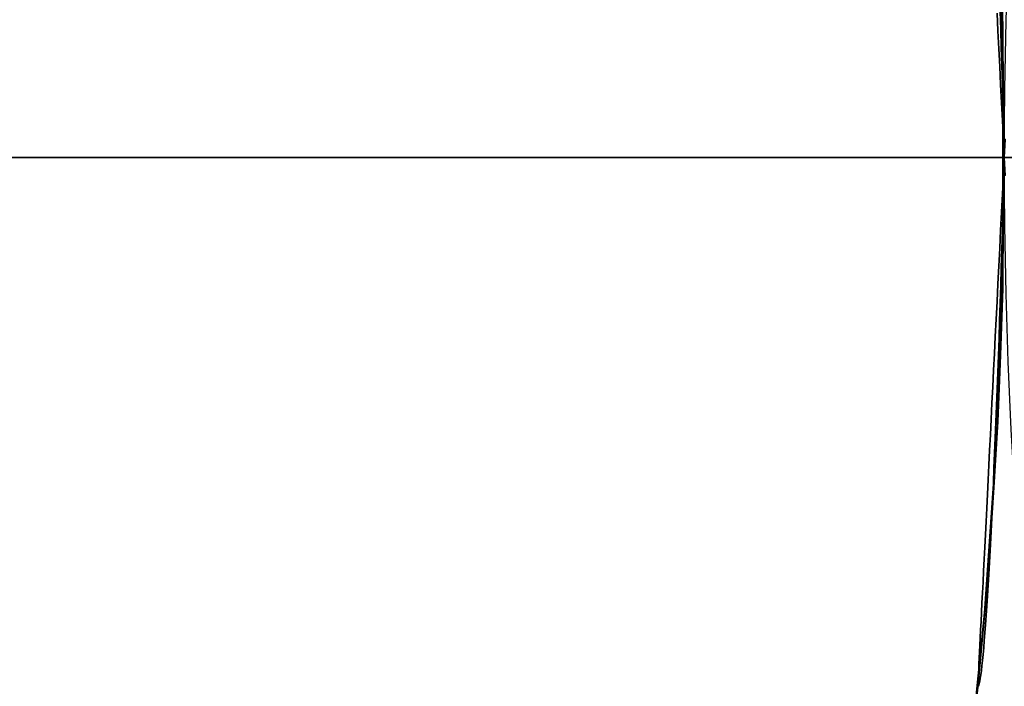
# Model space of a CAD drawing. Extents: x -3378 to 3007, y -425 to 173.
# Tile 168 of 256: x -1087.51 to -1084.72, y 72.5 to 74.39. Entities that reach past the tile are written whole.
import ezdxf

# ---------------------------------------------------------------- set-up
doc = ezdxf.new("R2010")
doc.units = 0
doc.layers.add('PREDEFINITO', color=7, linetype='CONTINUOUS')

msp = doc.modelspace()

# ---------------------------------------------------------------- linework, layer by layer
at = {"layer": 'PREDEFINITO'}
for p, q in [((-1084.7228, 74.2599, 2115), (-1084.7407, 74.7774, 2115)), ((-1084.7228, 74.2599, 2589.9994), (-1084.7407, 74.7774, 2589.9994)), ((-1084.7228, 74.2599, 2352.4979), (-1084.7407, 74.7774, 2352.4979)), ((-1084.7252, 74.3733, 2564.0914), (-1084.731, 74.5617, 2564.1024)), ((-1084.731, 74.5617, 2580.063), (-1084.7252, 74.3733, 2580.0741)), ((-1084.7252, 74.3733, 2140.0083), (-1084.731, 74.5617, 2140.0193)), ((-1084.731, 74.5617, 2155.98), (-1084.7252, 74.3733, 2155.991)), ((-1084.7252, 74.3733, 2988.1745), (-1084.731, 74.5617, 2988.1855)), ((-1084.731, 74.5617, 3004.1461), (-1084.7252, 74.3733, 3004.1571)), ((-1084.7225, 74.2443, 3064.9981), (-1084.7284, 74.4874, 3064.9921)), ((-1084.7385, 74.3599, 2126.4568), (-1084.741, 74.4099, 2126.4436)), ((-1084.741, 74.4099, 2123.5564), (-1084.7385, 74.3599, 2123.5432)), ((-1084.7323, 74.4145, 2347.0997), (-1084.7307, 74.3639, 2347.0861)), ((-1084.7307, 74.3639, 2349.9969), (-1084.7323, 74.4145, 2349.9834)), ((-1084.7323, 74.4145, 2797.0665), (-1084.7307, 74.3639, 2797.08)), ((-1084.7307, 74.3639, 2794.1692), (-1084.7323, 74.4145, 2794.1827)), ((-1084.736, 74.3094, 2126.4683), (-1084.7385, 74.3599, 2126.4568)), ((-1084.7385, 74.3599, 2123.5432), (-1084.736, 74.3094, 2123.5317)), ((-1084.7307, 74.3639, 2347.0861), (-1084.7292, 74.3129, 2347.0743)), ((-1084.7292, 74.3129, 2350.0087), (-1084.7307, 74.3639, 2349.9969)), ((-1084.7307, 74.3639, 2797.08), (-1084.7292, 74.3129, 2797.0918)), ((-1084.7292, 74.3129, 2794.1574), (-1084.7307, 74.3639, 2794.1692)), ((-1084.7252, 73.6288, 2564.0914), (-1084.7252, 74.3733, 2564.0914)), ((-1084.7252, 74.3733, 2580.0741), (-1084.7252, 73.6288, 2580.0741)), ((-1084.7252, 73.6288, 2140.0083), (-1084.7252, 74.3733, 2140.0083)), ((-1084.7252, 74.3733, 2155.991), (-1084.7252, 73.6288, 2155.991)), ((-1084.7252, 73.6288, 2988.1745), (-1084.7252, 74.3733, 2988.1745)), ((-1084.7252, 74.3733, 3004.1571), (-1084.7252, 73.6288, 3004.1571)), ((-1084.7335, 74.2586, 2126.478), (-1084.736, 74.3094, 2126.4683)), ((-1084.736, 74.3094, 2123.5317), (-1084.7335, 74.2586, 2123.522)), ((-1084.7292, 74.3129, 2347.0743), (-1084.7276, 74.2615, 2347.0643)), ((-1084.7276, 74.2615, 2350.0187), (-1084.7292, 74.3129, 2350.0087)), ((-1084.7292, 74.3129, 2797.0918), (-1084.7276, 74.2615, 2797.1018)), ((-1084.7276, 74.2615, 2794.1474), (-1084.7292, 74.3129, 2794.1574)), ((-1084.7309, 74.2074, 2126.486), (-1084.7335, 74.2586, 2126.478)), ((-1084.7335, 74.2586, 2123.522), (-1084.7309, 74.2074, 2123.514)), ((-1084.7276, 74.2615, 2347.0643), (-1084.7261, 74.2098, 2347.0562)), ((-1084.7261, 74.2098, 2350.0269), (-1084.7276, 74.2615, 2350.0187)), ((-1084.7276, 74.2615, 2797.1018), (-1084.7261, 74.2098, 2797.11)), ((-1084.7261, 74.2098, 2794.1392), (-1084.7276, 74.2615, 2794.1474)), ((-1084.7228, 73.7421, 2115), (-1084.7228, 74.2599, 2115)), ((-1084.7228, 73.7421, 2589.9994), (-1084.7228, 74.2599, 2589.9994)), ((-1084.7228, 73.7421, 2352.4979), (-1084.7228, 74.2599, 2352.4979)), ((-1084.7206, 74.001, 3065), (-1084.7225, 74.2443, 3064.9981)), ((-1084.7283, 74.156, 2126.4921), (-1084.7309, 74.2074, 2126.486)), ((-1084.7309, 74.2074, 2123.514), (-1084.7283, 74.156, 2123.5079)), ((-1084.7261, 74.2098, 2347.0562), (-1084.7247, 74.1578, 2347.0498)), ((-1084.7247, 74.1578, 2350.0333), (-1084.7261, 74.2098, 2350.0269)), ((-1084.7261, 74.2098, 2797.11), (-1084.7247, 74.1578, 2797.1164)), ((-1084.7247, 74.1578, 2794.1328), (-1084.7261, 74.2098, 2794.1392)), ((-1084.7257, 74.1045, 2126.4965), (-1084.7283, 74.156, 2126.4921)), ((-1084.7283, 74.156, 2123.5079), (-1084.7257, 74.1045, 2123.5034)), ((-1084.7247, 74.1578, 2347.0498), (-1084.7233, 74.1057, 2347.0452)), ((-1084.7233, 74.1057, 2350.0379), (-1084.7247, 74.1578, 2350.0333)), ((-1084.7247, 74.1578, 2797.1164), (-1084.7233, 74.1057, 2797.1209)), ((-1084.7233, 74.1057, 2794.1283), (-1084.7247, 74.1578, 2794.1328)), ((-1084.7231, 74.0528, 2126.4992), (-1084.7257, 74.1045, 2126.4965)), ((-1084.7257, 74.1045, 2123.5034), (-1084.7231, 74.0528, 2123.5008)), ((-1084.7233, 74.1057, 2347.0452), (-1084.7219, 74.0534, 2347.0425)), ((-1084.7219, 74.0534, 2350.0406), (-1084.7233, 74.1057, 2350.0379)), ((-1084.7233, 74.1057, 2797.1209), (-1084.7219, 74.0534, 2797.1237)), ((-1084.7219, 74.0534, 2794.1255), (-1084.7233, 74.1057, 2794.1283)), ((-1084.7206, 74.001, 2126.5), (-1084.7231, 74.0528, 2126.4992)), ((-1084.7231, 74.0528, 2123.5008), (-1084.7206, 74.001, 2123.5)), ((-1084.7219, 74.0534, 2347.0425), (-1084.7206, 74.001, 2347.0415)), ((-1084.7206, 74.001, 2350.0415), (-1084.7219, 74.0534, 2350.0406)), ((-1084.7219, 74.0534, 2797.1237), (-1084.7206, 74.001, 2797.1246)), ((-1084.7206, 74.001, 2794.1246), (-1084.7219, 74.0534, 2794.1255)), ((-1084.7192, 74.0534, 2347.0425), (-1084.7206, 74.001, 2347.0415)), ((-1084.7206, 74.001, 2573.5831), (-1084.7192, 74.0534, 2573.5821)), ((-1084.7206, 74.001, 2794.1246), (-1084.7192, 74.0534, 2794.1255)), ((-1084.7206, 74.001, 2126.5), (-1084.718, 74.0528, 2126.4992)), ((-1084.718, 74.0528, 2123.5008), (-1084.7206, 74.001, 2123.5)), ((-1084.7206, 74.001, 3017.6661), (-1084.718, 74.0528, 3017.667)), ((-1084.718, 74.0528, 3020.6653), (-1084.7206, 74.001, 3020.6661)), ((-1119.7206, 74.001, 2123.5), (-1084.7206, 74.001, 2123.5)), ((-1119.7206, 74.001, 2126.5), (-1084.7206, 74.001, 2126.5)), ((-1084.7206, 74.001, 2347.0415), (-1119.7206, 74.001, 2347.0415)), ((-1084.7206, 74.001, 2350.0415), (-1119.7206, 74.001, 2350.0415)), ((-1084.7206, 74.001, 2797.1246), (-1119.7206, 74.001, 2797.1246)), ((-1084.7206, 74.001, 2794.1246), (-1119.7206, 74.001, 2794.1246)), ((-1084.7252, 74.001, 2580.0827), (-1101.2252, 74.001, 2580.0827)), ((-1084.7252, 74.001, 2564.0827), (-1101.2252, 74.001, 2564.0827)), ((-1084.7252, 74.001, 2155.9996), (-1101.2252, 74.001, 2155.9996)), ((-1084.7252, 74.001, 2139.9996), (-1101.2252, 74.001, 2139.9996)), ((-1084.7252, 74.001, 3004.1658), (-1101.2252, 74.001, 3004.1658)), ((-1084.7252, 74.001, 2988.1658), (-1101.2252, 74.001, 2988.1658)), ((-1084.7252, 74.001, 2564.0827), (-1084.7206, 74.001, 2564.0827)), ((-1084.7252, 74.001, 2580.0827), (-1084.7206, 74.001, 2580.0827)), ((-1084.7252, 74.001, 2155.9996), (-1084.7206, 74.001, 2155.9996)), ((-1084.7252, 74.001, 2139.9996), (-1084.7206, 74.001, 2139.9996)), ((-1084.7252, 74.001, 3004.1658), (-1084.7206, 74.001, 3004.1658)), ((-1084.7252, 74.001, 2988.1658), (-1084.7206, 74.001, 2988.1658)), ((-1084.7206, 74.001, 2347.0415), (-1084.7231, 73.9493, 2347.0424)), ((-1084.7231, 73.9493, 2350.0407), (-1084.7206, 74.001, 2350.0415)), ((-1084.7206, 74.001, 2797.1246), (-1084.7231, 73.9493, 2797.1238)), ((-1084.7231, 73.9493, 2794.1254), (-1084.7206, 74.001, 2794.1246)), ((-1084.7225, 73.7578, 3064.9981), (-1084.7206, 74.001, 3065)), ((-1084.7219, 73.9487, 2126.4991), (-1084.7206, 74.001, 2126.5)), ((-1084.7206, 74.001, 2123.5), (-1084.7219, 73.9487, 2123.5009)), ((-1084.7206, 74.001, 2126.5), (-1084.7206, 74.001, 2126.5)), ((-1084.7206, 74.001, 2123.5), (-1084.7206, 74.001, 2123.5)), ((-1084.7206, 74.001, 2347.0415), (-1084.7206, 74.001, 2347.0415)), ((-1084.7206, 74.001, 2347.0415), (-1084.718, 73.9493, 2347.0424)), ((-1084.718, 73.9493, 2350.0407), (-1084.7206, 74.001, 2350.0415)), ((-1084.7206, 74.001, 2350.0415), (-1084.7206, 74.001, 2350.0415)), ((-1084.7206, 74.001, 2573.5831), (-1084.7206, 74.001, 2573.5831)), ((-1084.7206, 74.001, 2797.1246), (-1084.7206, 74.001, 2797.1246)), ((-1084.7206, 74.001, 2797.1246), (-1084.718, 73.9493, 2797.1238)), ((-1084.7206, 74.001, 2794.1246), (-1084.7206, 74.001, 2794.1246)), ((-1084.7206, 74.001, 3017.6661), (-1084.7206, 74.001, 3017.6661)), ((-1084.7206, 74.001, 3020.6661), (-1084.7206, 74.001, 3020.6661)), ((-1084.7206, 74.001, 3020.6661), (-1084.7192, 73.9487, 3020.6652)), ((-1084.7206, 74.001, 1255), (-1054.7206, 74.001, 1255)), ((-1084.7206, 74.001, 3155), (-1054.7206, 74.001, 3155)), ((-1069.7206, 74.001, 2350.0415), (-1084.7206, 74.001, 2350.0415)), ((-1069.7206, 74.001, 2570.5831), (-1084.7206, 74.001, 2570.5831)), ((-1084.7206, 74.001, 1255), (-1084.7206, 74.001, 1235)), ((-1073.2206, 74.001, 1255), (-1084.7206, 74.001, 1255)), ((-1080.7206, 74.001, 1235), (-1084.7206, 74.001, 1235)), ((-1084.7206, 74.001, 2126.5), (-1084.7206, 74.001, 2126.5)), ((-1084.7206, 74.001, 2123.5), (-1084.7206, 74.001, 2123.5)), ((-1084.7206, 74.001, 2347.0415), (-1084.7206, 74.001, 2347.0415)), ((-1084.7206, 74.001, 2350.0415), (-1084.7206, 74.001, 2350.0415)), ((-1084.7206, 74.001, 2797.1246), (-1084.7206, 74.001, 2797.1246)), ((-1084.7206, 74.001, 2794.1246), (-1084.7206, 74.001, 2794.1246)), ((-1084.7206, 74.001, 2797.1246), (-1084.7206, 74.001, 2988.1658)), ((-1084.7231, 73.9493, 2347.0424), (-1084.7257, 73.8976, 2347.045)), ((-1084.7257, 73.8976, 2350.0381), (-1084.7231, 73.9493, 2350.0407)), ((-1084.7231, 73.9493, 2797.1238), (-1084.7257, 73.8976, 2797.1212)), ((-1084.7257, 73.8976, 2794.1281), (-1084.7231, 73.9493, 2794.1254)), ((-1084.7233, 73.8964, 2126.4963), (-1084.7219, 73.9487, 2126.4991)), ((-1084.7219, 73.9487, 2123.5009), (-1084.7233, 73.8964, 2123.5037)), ((-1084.7257, 73.8976, 2347.045), (-1084.7283, 73.846, 2347.0494)), ((-1084.7283, 73.846, 2350.0337), (-1084.7257, 73.8976, 2350.0381)), ((-1084.7257, 73.8976, 2797.1212), (-1084.7283, 73.846, 2797.1167)), ((-1084.7283, 73.846, 2794.1325), (-1084.7257, 73.8976, 2794.1281)), ((-1084.7247, 73.8442, 2126.4918), (-1084.7233, 73.8964, 2126.4963)), ((-1084.7233, 73.8964, 2123.5037), (-1084.7247, 73.8442, 2123.5082)), ((-1084.7283, 73.846, 2347.0494), (-1084.7309, 73.7946, 2347.0556)), ((-1084.7309, 73.7946, 2350.0275), (-1084.7283, 73.846, 2350.0337)), ((-1084.7283, 73.846, 2797.1167), (-1084.7309, 73.7946, 2797.1106)), ((-1084.7309, 73.7946, 2794.1386), (-1084.7283, 73.846, 2794.1325)), ((-1084.7261, 73.7922, 2126.4854), (-1084.7247, 73.8442, 2126.4918)), ((-1084.7247, 73.8442, 2123.5082), (-1084.7261, 73.7922, 2123.5146)), ((-1084.7309, 73.7946, 2347.0556), (-1084.7335, 73.7435, 2347.0635)), ((-1084.7335, 73.7435, 2350.0195), (-1084.7309, 73.7946, 2350.0275)), ((-1084.7309, 73.7946, 2797.1106), (-1084.7335, 73.7435, 2797.1026)), ((-1084.7335, 73.7435, 2794.1466), (-1084.7309, 73.7946, 2794.1386)), ((-1084.7276, 73.7405, 2126.4772), (-1084.7261, 73.7922, 2126.4854)), ((-1084.7261, 73.7922, 2123.5146), (-1084.7276, 73.7405, 2123.5228)), ((-1084.7407, 73.2246, 2115), (-1084.7228, 73.7421, 2115)), ((-1084.7407, 73.2246, 2589.9994), (-1084.7228, 73.7421, 2589.9994)), ((-1084.7407, 73.2246, 2352.4979), (-1084.7228, 73.7421, 2352.4979)), ((-1084.7335, 73.7435, 2347.0635), (-1084.736, 73.6926, 2347.0733)), ((-1084.736, 73.6926, 2350.0098), (-1084.7335, 73.7435, 2350.0195)), ((-1084.7335, 73.7435, 2797.1026), (-1084.736, 73.6926, 2797.0929)), ((-1084.736, 73.6926, 2794.1563), (-1084.7335, 73.7435, 2794.1466)), ((-1084.7292, 73.6891, 2126.4672), (-1084.7276, 73.7405, 2126.4772)), ((-1084.7276, 73.7405, 2123.5228), (-1084.7292, 73.6891, 2123.5328)), ((-1084.7284, 73.5146, 3064.9921), (-1084.7225, 73.7578, 3064.9981)), ((-1084.736, 73.6926, 2347.0733), (-1084.7385, 73.6422, 2347.0847)), ((-1084.7385, 73.6422, 2349.9983), (-1084.736, 73.6926, 2350.0098)), ((-1084.736, 73.6926, 2797.0929), (-1084.7385, 73.6422, 2797.0814)), ((-1084.7385, 73.6422, 2794.1678), (-1084.736, 73.6926, 2794.1563)), ((-1084.7307, 73.6381, 2126.4554), (-1084.7292, 73.6891, 2126.4672)), ((-1084.7292, 73.6891, 2123.5328), (-1084.7307, 73.6381, 2123.5446)), ((-1084.7385, 73.6422, 2347.0847), (-1084.741, 73.5921, 2347.098)), ((-1084.741, 73.5921, 2349.9851), (-1084.7385, 73.6422, 2349.9983)), ((-1084.7385, 73.6422, 2797.0814), (-1084.741, 73.5921, 2797.0682)), ((-1084.741, 73.5921, 2794.181), (-1084.7385, 73.6422, 2794.1678)), ((-1084.7323, 73.5875, 2126.4419), (-1084.7307, 73.6381, 2126.4554)), ((-1084.7307, 73.6381, 2123.5446), (-1084.7323, 73.5875, 2123.5581)), ((-1084.7252, 73.6288, 2580.0741), (-1084.731, 73.4403, 2580.063)), ((-1084.731, 73.4403, 2564.1024), (-1084.7252, 73.6288, 2564.0914)), ((-1084.7252, 73.6288, 2155.991), (-1084.731, 73.4403, 2155.98)), ((-1084.731, 73.4403, 2140.0193), (-1084.7252, 73.6288, 2140.0083)), ((-1084.7252, 73.6288, 3004.1571), (-1084.731, 73.4403, 3004.1461)), ((-1084.731, 73.4403, 2988.1855), (-1084.7252, 73.6288, 2988.1745)), ((-1084.741, 73.5921, 2347.098), (-1084.7435, 73.5426, 2347.1129)), ((-1084.7435, 73.5426, 2349.9702), (-1084.741, 73.5921, 2349.9851)), ((-1084.741, 73.5921, 2797.0682), (-1084.7435, 73.5426, 2797.0532)), ((-1084.7435, 73.5426, 2794.196), (-1084.741, 73.5921, 2794.181)), ((-1084.734, 73.5375, 2126.4265), (-1084.7323, 73.5875, 2126.4419)), ((-1084.7323, 73.5875, 2123.5581), (-1084.734, 73.5375, 2123.5734)), ((-1084.7435, 73.5426, 2347.1129), (-1084.746, 73.4935, 2347.1295)), ((-1084.746, 73.4935, 2349.9535), (-1084.7435, 73.5426, 2349.9702)), ((-1084.7435, 73.5426, 2797.0532), (-1084.746, 73.4935, 2797.0366)), ((-1084.746, 73.4935, 2794.2126), (-1084.7435, 73.5426, 2794.196)), ((-1084.7356, 73.4879, 2126.4095), (-1084.734, 73.5375, 2126.4265)), ((-1084.734, 73.5375, 2123.5734), (-1084.7356, 73.4879, 2123.5905)), ((-1084.7383, 73.2718, 3064.9823), (-1084.7284, 73.5146, 3064.9921)), ((-1084.746, 73.4935, 2347.1295), (-1084.7484, 73.4451, 2347.1479)), ((-1084.7484, 73.4451, 2349.9352), (-1084.746, 73.4935, 2349.9535)), ((-1084.746, 73.4935, 2797.0366), (-1084.7484, 73.4451, 2797.0183)), ((-1084.7484, 73.4451, 2794.2309), (-1084.746, 73.4935, 2794.2126)), ((-1084.7373, 73.4391, 2126.3907), (-1084.7356, 73.4879, 2126.4095)), ((-1084.7356, 73.4879, 2123.5905), (-1084.7373, 73.4391, 2123.6093)), ((-1084.7484, 73.4451, 2347.1479), (-1084.7508, 73.3974, 2347.1679)), ((-1084.7508, 73.3974, 2349.9152), (-1084.7484, 73.4451, 2349.9352)), ((-1084.7484, 73.4451, 2797.0183), (-1084.7508, 73.3974, 2796.9983)), ((-1084.7508, 73.3974, 2794.2509), (-1084.7484, 73.4451, 2794.2309)), ((-1084.731, 73.4403, 2580.063), (-1084.7393, 73.2525, 2580.0476)), ((-1084.7393, 73.2525, 2564.1178), (-1084.731, 73.4403, 2564.1024)), ((-1084.731, 73.4403, 2155.98), (-1084.7393, 73.2525, 2155.9646)), ((-1084.7393, 73.2525, 2140.0347), (-1084.731, 73.4403, 2140.0193)), ((-1084.731, 73.4403, 3004.1461), (-1084.7393, 73.2525, 3004.1307)), ((-1084.7393, 73.2525, 2988.2009), (-1084.731, 73.4403, 2988.1855)), ((-1084.7391, 73.3909, 2126.3703), (-1084.7373, 73.4391, 2126.3907)), ((-1084.7373, 73.4391, 2123.6093), (-1084.7391, 73.3909, 2123.6297)), ((-1084.7508, 73.3974, 2347.1679), (-1084.7532, 73.3503, 2347.1895)), ((-1084.7532, 73.3503, 2349.8936), (-1084.7508, 73.3974, 2349.9152)), ((-1084.7508, 73.3974, 2796.9983), (-1084.7532, 73.3503, 2796.9766)), ((-1084.7532, 73.3503, 2794.2726), (-1084.7508, 73.3974, 2794.2509)), ((-1084.7408, 73.3434, 2126.3482), (-1084.7391, 73.3909, 2126.3703)), ((-1084.7391, 73.3909, 2123.6297), (-1084.7408, 73.3434, 2123.6518)), ((-1084.7532, 73.3503, 2347.1895), (-1084.7555, 73.3041, 2347.2127)), ((-1084.7555, 73.3041, 2349.8703), (-1084.7532, 73.3503, 2349.8936)), ((-1084.7532, 73.3503, 2796.9766), (-1084.7555, 73.3041, 2796.9534)), ((-1084.7555, 73.3041, 2794.2958), (-1084.7532, 73.3503, 2794.2726)), ((-1084.7426, 73.2968, 2126.3244), (-1084.7408, 73.3434, 2126.3482)), ((-1084.7408, 73.3434, 2123.6518), (-1084.7426, 73.2968, 2123.6756)), ((-1084.7555, 73.3041, 2347.2127), (-1084.7578, 73.2587, 2347.2376)), ((-1084.7578, 73.2587, 2349.8455), (-1084.7555, 73.3041, 2349.8703)), ((-1084.7555, 73.3041, 2796.9534), (-1084.7578, 73.2587, 2796.9286)), ((-1084.7578, 73.2587, 2794.3206), (-1084.7555, 73.3041, 2794.2958)), ((-1084.7443, 73.251, 2126.299), (-1084.7426, 73.2968, 2126.3244)), ((-1084.7426, 73.2968, 2123.6756), (-1084.7443, 73.251, 2123.701)), ((-1084.7578, 73.2587, 2347.2376), (-1084.76, 73.2141, 2347.264)), ((-1084.76, 73.2141, 2349.8191), (-1084.7578, 73.2587, 2349.8455)), ((-1084.7578, 73.2587, 2796.9286), (-1084.76, 73.2141, 2796.9022)), ((-1084.76, 73.2141, 2794.347), (-1084.7578, 73.2587, 2794.3206)), ((-1084.7521, 73.0293, 3064.9685), (-1084.7383, 73.2718, 3064.9823)), ((-1084.7393, 73.2525, 2580.0476), (-1084.7498, 73.0653, 2580.0278)), ((-1084.7498, 73.0653, 2564.1376), (-1084.7393, 73.2525, 2564.1178)), ((-1084.7393, 73.2525, 2155.9646), (-1084.7498, 73.0653, 2155.9447)), ((-1084.7498, 73.0653, 2140.0545), (-1084.7393, 73.2525, 2140.0347)), ((-1084.7393, 73.2525, 3004.1307), (-1084.7498, 73.0653, 3004.1109)), ((-1084.7498, 73.0653, 2988.2207), (-1084.7393, 73.2525, 2988.2009)), ((-1084.7461, 73.2061, 2126.272), (-1084.7443, 73.251, 2126.299)), ((-1084.7443, 73.251, 2123.701), (-1084.7461, 73.2061, 2123.728)), ((-1084.7764, 72.708, 2115), (-1084.7407, 73.2246, 2115)), ((-1084.7764, 72.708, 2589.9994), (-1084.7407, 73.2246, 2589.9994)), ((-1084.7764, 72.708, 2352.4979), (-1084.7407, 73.2246, 2352.4979)), ((-1084.76, 73.2141, 2347.264), (-1084.7622, 73.1705, 2347.2919)), ((-1084.7622, 73.1705, 2349.7912), (-1084.76, 73.2141, 2349.8191)), ((-1084.76, 73.2141, 2796.9022), (-1084.7622, 73.1705, 2796.8743)), ((-1084.7622, 73.1705, 2794.375), (-1084.76, 73.2141, 2794.347)), ((-1084.748, 73.1622, 2126.2435), (-1084.7461, 73.2061, 2126.272)), ((-1084.7461, 73.2061, 2123.728), (-1084.748, 73.1622, 2123.7565)), ((-1084.7622, 73.1705, 2347.2919), (-1084.7643, 73.1279, 2347.3213)), ((-1084.7643, 73.1279, 2349.7618), (-1084.7622, 73.1705, 2349.7912)), ((-1084.7622, 73.1705, 2796.8743), (-1084.7643, 73.1279, 2796.8449)), ((-1084.7643, 73.1279, 2794.4044), (-1084.7622, 73.1705, 2794.375)), ((-1084.7498, 73.1193, 2126.2135), (-1084.748, 73.1622, 2126.2435)), ((-1084.748, 73.1622, 2123.7565), (-1084.7498, 73.1193, 2123.7865)), ((-1084.7643, 73.1279, 2347.3213), (-1084.7664, 73.0863, 2347.3522)), ((-1084.7664, 73.0863, 2349.7309), (-1084.7643, 73.1279, 2349.7618)), ((-1084.7643, 73.1279, 2796.8449), (-1084.7664, 73.0863, 2796.814)), ((-1084.7664, 73.0863, 2794.4352), (-1084.7643, 73.1279, 2794.4044)), ((-1084.7516, 73.0775, 2126.182), (-1084.7498, 73.1193, 2126.2135)), ((-1084.7498, 73.1193, 2123.7865), (-1084.7516, 73.0775, 2123.818)), ((-1084.7664, 73.0863, 2347.3522), (-1084.7684, 73.0458, 2347.3844)), ((-1084.7684, 73.0458, 2349.6986), (-1084.7664, 73.0863, 2349.7309)), ((-1084.7664, 73.0863, 2796.814), (-1084.7684, 73.0458, 2796.7817)), ((-1084.7684, 73.0458, 2794.4675), (-1084.7664, 73.0863, 2794.4352)), ((-1084.7498, 73.0653, 2580.0278), (-1084.7626, 72.8788, 2580.0036)), ((-1084.7626, 72.8788, 2564.1618), (-1084.7498, 73.0653, 2564.1376)), ((-1084.7498, 73.0653, 2155.9447), (-1084.7626, 72.8788, 2155.9206)), ((-1084.7626, 72.8788, 2140.0787), (-1084.7498, 73.0653, 2140.0545)), ((-1084.7498, 73.0653, 3004.1109), (-1084.7626, 72.8788, 3004.0867)), ((-1084.7626, 72.8788, 2988.2449), (-1084.7498, 73.0653, 2988.2207)), ((-1084.7535, 73.0368, 2126.1491), (-1084.7516, 73.0775, 2126.182)), ((-1084.7516, 73.0775, 2123.818), (-1084.7535, 73.0368, 2123.8509)), ((-1084.7684, 73.0458, 2347.3844), (-1084.7704, 73.0065, 2347.4181)), ((-1084.7704, 73.0065, 2349.665), (-1084.7684, 73.0458, 2349.6986)), ((-1084.7684, 73.0458, 2796.7817), (-1084.7704, 73.0065, 2796.748)), ((-1084.7704, 73.0065, 2794.5012), (-1084.7684, 73.0458, 2794.4675)), ((-1084.7553, 72.9973, 2126.1147), (-1084.7535, 73.0368, 2126.1491)), ((-1084.7535, 73.0368, 2123.8509), (-1084.7553, 72.9973, 2123.8853)), ((-1084.7704, 73.0065, 2347.4181), (-1084.7723, 72.9683, 2347.4531)), ((-1084.7723, 72.9683, 2349.63), (-1084.7704, 73.0065, 2349.665)), ((-1084.7704, 73.0065, 2796.748), (-1084.7723, 72.9683, 2796.713)), ((-1084.7723, 72.9683, 2794.5362), (-1084.7704, 73.0065, 2794.5012)), ((-1084.7697, 72.7873, 3064.9508), (-1084.7521, 73.0293, 3064.9685)), ((-1084.7572, 72.959, 2126.079), (-1084.7553, 72.9973, 2126.1147)), ((-1084.7553, 72.9973, 2123.8853), (-1084.7572, 72.959, 2123.921)), ((-1084.7723, 72.9683, 2347.4531), (-1084.7742, 72.9314, 2347.4894)), ((-1084.7742, 72.9314, 2349.5937), (-1084.7723, 72.9683, 2349.63)), ((-1084.7723, 72.9683, 2796.713), (-1084.7742, 72.9314, 2796.6767)), ((-1084.7742, 72.9314, 2794.5725), (-1084.7723, 72.9683, 2794.5362)), ((-1084.759, 72.922, 2126.042), (-1084.7572, 72.959, 2126.079)), ((-1084.7572, 72.959, 2123.921), (-1084.759, 72.922, 2123.958)), ((-1084.7742, 72.9314, 2347.4894), (-1084.776, 72.8957, 2347.527)), ((-1084.776, 72.8957, 2349.5561), (-1084.7742, 72.9314, 2349.5937)), ((-1084.7742, 72.9314, 2796.6767), (-1084.776, 72.8957, 2796.6392)), ((-1084.776, 72.8957, 2794.61), (-1084.7742, 72.9314, 2794.5725)), ((-1084.7609, 72.8863, 2126.0037), (-1084.759, 72.922, 2126.042)), ((-1084.759, 72.922, 2123.958), (-1084.7609, 72.8863, 2123.9963)), ((-1084.776, 72.8957, 2347.527), (-1084.7777, 72.8614, 2347.5657)), ((-1084.7777, 72.8614, 2349.5173), (-1084.776, 72.8957, 2349.5561)), ((-1084.776, 72.8957, 2796.6392), (-1084.7777, 72.8614, 2796.6004)), ((-1084.7777, 72.8614, 2794.6488), (-1084.776, 72.8957, 2794.61)), ((-1084.7626, 72.8788, 2580.0036), (-1084.7777, 72.6932, 2579.9751)), ((-1084.7777, 72.6932, 2564.1903), (-1084.7626, 72.8788, 2564.1618)), ((-1084.7626, 72.8788, 2155.9206), (-1084.7777, 72.6932, 2155.892)), ((-1084.7777, 72.6932, 2140.1073), (-1084.7626, 72.8788, 2140.0787)), ((-1084.7626, 72.8788, 3004.0867), (-1084.7777, 72.6932, 3004.0582)), ((-1084.7777, 72.6932, 2988.2734), (-1084.7626, 72.8788, 2988.2449)), ((-1084.7627, 72.852, 2125.9642), (-1084.7609, 72.8863, 2126.0037)), ((-1084.7609, 72.8863, 2123.9963), (-1084.7627, 72.852, 2124.0358)), ((-1084.7777, 72.8614, 2347.5657), (-1084.7793, 72.8284, 2347.6057)), ((-1084.7793, 72.8284, 2349.4774), (-1084.7777, 72.8614, 2349.5173)), ((-1084.7777, 72.8614, 2796.6004), (-1084.7793, 72.8284, 2796.5605)), ((-1084.7793, 72.8284, 2794.6887), (-1084.7777, 72.8614, 2794.6488)), ((-1084.7646, 72.819, 2125.9235), (-1084.7627, 72.852, 2125.9642)), ((-1084.7627, 72.852, 2124.0358), (-1084.7646, 72.819, 2124.0765)), ((-1084.7793, 72.8284, 2347.6057), (-1084.7809, 72.7968, 2347.6467)), ((-1084.7809, 72.7968, 2349.4363), (-1084.7793, 72.8284, 2349.4774)), ((-1084.7793, 72.8284, 2796.5605), (-1084.7809, 72.7968, 2796.5194)), ((-1084.7809, 72.7968, 2794.7298), (-1084.7793, 72.8284, 2794.6887)), ((-1084.7664, 72.7875, 2125.8817), (-1084.7646, 72.819, 2125.9235)), ((-1084.7646, 72.819, 2124.0765), (-1084.7664, 72.7875, 2124.1183)), ((-1084.7913, 72.546, 3064.9292), (-1084.7697, 72.7873, 3064.9508)), ((-1084.7809, 72.7968, 2347.6467), (-1084.7824, 72.7666, 2347.6888)), ((-1084.7824, 72.7666, 2349.3942), (-1084.7809, 72.7968, 2349.4363)), ((-1084.7809, 72.7968, 2796.5194), (-1084.7824, 72.7666, 2796.4773)), ((-1084.7824, 72.7666, 2794.7719), (-1084.7809, 72.7968, 2794.7298)), ((-1084.7682, 72.7575, 2125.8388), (-1084.7664, 72.7875, 2125.8817)), ((-1084.7664, 72.7875, 2124.1183), (-1084.7682, 72.7575, 2124.1612)), ((-1084.7824, 72.7666, 2347.6888), (-1084.7839, 72.7379, 2347.732)), ((-1084.7839, 72.7379, 2349.3511), (-1084.7824, 72.7666, 2349.3942)), ((-1084.7824, 72.7666, 2796.4773), (-1084.7839, 72.7379, 2796.4342)), ((-1084.7839, 72.7379, 2794.8151), (-1084.7824, 72.7666, 2794.7719)), ((-1084.7701, 72.729, 2125.7949), (-1084.7682, 72.7575, 2125.8388)), ((-1084.7682, 72.7575, 2124.1612), (-1084.7701, 72.729, 2124.2051)), ((-1084.7839, 72.7379, 2347.732), (-1084.7852, 72.7108, 2347.7761)), ((-1084.7852, 72.7108, 2349.307), (-1084.7839, 72.7379, 2349.3511)), ((-1084.7839, 72.7379, 2796.4342), (-1084.7852, 72.7108, 2796.3901)), ((-1084.7852, 72.7108, 2794.8592), (-1084.7839, 72.7379, 2794.8151)), ((-1084.7719, 72.702, 2125.75), (-1084.7701, 72.729, 2125.7949)), ((-1084.7701, 72.729, 2124.2051), (-1084.7719, 72.702, 2124.25)), ((-1084.8299, 72.193, 2115), (-1084.7764, 72.708, 2115)), ((-1084.8299, 72.193, 2589.9994), (-1084.7764, 72.708, 2589.9994)), ((-1084.8299, 72.193, 2352.4979), (-1084.7764, 72.708, 2352.4979)), ((-1084.7852, 72.7108, 2347.7761), (-1084.7865, 72.6851, 2347.8211)), ((-1084.7865, 72.6851, 2349.262), (-1084.7852, 72.7108, 2349.307)), ((-1084.7852, 72.7108, 2796.3901), (-1084.7865, 72.6851, 2796.345)), ((-1084.7865, 72.6851, 2794.9042), (-1084.7852, 72.7108, 2794.8592)), ((-1084.7736, 72.6766, 2125.7042), (-1084.7719, 72.702, 2125.75)), ((-1084.7719, 72.702, 2124.25), (-1084.7736, 72.6766, 2124.2958)), ((-1084.7777, 72.6932, 2579.9751), (-1084.795, 72.5083, 2579.9422)), ((-1084.795, 72.5083, 2564.2232), (-1084.7777, 72.6932, 2564.1903)), ((-1084.7777, 72.6932, 2155.892), (-1084.795, 72.5083, 2155.8592)), ((-1084.795, 72.5083, 2140.1401), (-1084.7777, 72.6932, 2140.1073)), ((-1084.7777, 72.6932, 3004.0582), (-1084.795, 72.5083, 3004.0253)), ((-1084.795, 72.5083, 2988.3063), (-1084.7777, 72.6932, 2988.2734)), ((-1084.7865, 72.6851, 2347.8211), (-1084.7877, 72.6611, 2347.867)), ((-1084.7877, 72.6611, 2349.2161), (-1084.7865, 72.6851, 2349.262)), ((-1084.7865, 72.6851, 2796.345), (-1084.7877, 72.6611, 2796.2992)), ((-1084.7877, 72.6611, 2794.9501), (-1084.7865, 72.6851, 2794.9042)), ((-1084.7754, 72.6529, 2125.6576), (-1084.7736, 72.6766, 2125.7042)), ((-1084.7736, 72.6766, 2124.2958), (-1084.7754, 72.6529, 2124.3424)), ((-1084.7877, 72.6611, 2347.867), (-1084.7888, 72.6386, 2347.9137)), ((-1084.7888, 72.6386, 2349.1694), (-1084.7877, 72.6611, 2349.2161)), ((-1084.7877, 72.6611, 2796.2992), (-1084.7888, 72.6386, 2796.2525)), ((-1084.7888, 72.6386, 2794.9967), (-1084.7877, 72.6611, 2794.9501)), ((-1084.7772, 72.6307, 2125.6101), (-1084.7754, 72.6529, 2125.6576)), ((-1084.7754, 72.6529, 2124.3424), (-1084.7772, 72.6307, 2124.3899)), ((-1084.7899, 72.6177, 2347.9611), (-1084.7909, 72.5985, 2348.0092)), ((-1084.7909, 72.5985, 2349.0738), (-1084.7899, 72.6177, 2349.122)), ((-1084.7899, 72.6177, 2796.205), (-1084.7909, 72.5985, 2796.1569)), ((-1084.7909, 72.5985, 2795.0923), (-1084.7899, 72.6177, 2795.0442)), ((-1084.7888, 72.6386, 2347.9137), (-1084.7899, 72.6177, 2347.9611)), ((-1084.7899, 72.6177, 2349.122), (-1084.7888, 72.6386, 2349.1694)), ((-1084.7888, 72.6386, 2796.2525), (-1084.7899, 72.6177, 2796.205)), ((-1084.7899, 72.6177, 2795.0442), (-1084.7888, 72.6386, 2794.9967)), ((-1084.7789, 72.6103, 2125.5619), (-1084.7772, 72.6307, 2125.6101)), ((-1084.7772, 72.6307, 2124.3899), (-1084.7789, 72.6103, 2124.438)), ((-1084.7909, 72.5985, 2348.0092), (-1084.7917, 72.581, 2348.058)), ((-1084.7917, 72.581, 2349.0251), (-1084.7909, 72.5985, 2349.0738)), ((-1084.7909, 72.5985, 2796.1569), (-1084.7917, 72.581, 2796.1082)), ((-1084.7917, 72.581, 2795.1411), (-1084.7909, 72.5985, 2795.0923)), ((-1084.7806, 72.5915, 2124.4869), (-1084.7823, 72.5745, 2124.5364)), ((-1084.7823, 72.5745, 2125.4636), (-1084.7806, 72.5915, 2125.5131)), ((-1084.7806, 72.5915, 2125.5131), (-1084.7789, 72.6103, 2125.5619)), ((-1084.7789, 72.6103, 2124.438), (-1084.7806, 72.5915, 2124.4869)), ((-1084.7925, 72.5652, 2348.1073), (-1084.7932, 72.551, 2348.1572)), ((-1084.7932, 72.551, 2348.9259), (-1084.7925, 72.5652, 2348.9757)), ((-1084.7925, 72.5652, 2796.0588), (-1084.7932, 72.551, 2796.009)), ((-1084.7932, 72.551, 2795.2402), (-1084.7925, 72.5652, 2795.1904)), ((-1084.7917, 72.581, 2348.058), (-1084.7925, 72.5652, 2348.1073)), ((-1084.7925, 72.5652, 2348.9757), (-1084.7917, 72.581, 2349.0251)), ((-1084.7917, 72.581, 2796.1082), (-1084.7925, 72.5652, 2796.0588)), ((-1084.7925, 72.5652, 2795.1904), (-1084.7917, 72.581, 2795.1411)), ((-1084.7855, 72.5456, 2125.3629), (-1084.7839, 72.5592, 2125.4135)), ((-1084.7839, 72.5592, 2124.5865), (-1084.7855, 72.5456, 2124.6371)), ((-1084.7839, 72.5592, 2125.4135), (-1084.7823, 72.5745, 2125.4636)), ((-1084.7823, 72.5745, 2124.5364), (-1084.7839, 72.5592, 2124.5865)), ((-1084.8167, 72.3054, 3064.9038), (-1084.7913, 72.546, 3064.9292)), ((-1084.7939, 72.5386, 2348.2075), (-1084.7944, 72.528, 2348.2582)), ((-1084.7944, 72.528, 2348.8249), (-1084.7939, 72.5386, 2348.8756)), ((-1084.7939, 72.5386, 2795.9586), (-1084.7944, 72.528, 2795.9079)), ((-1084.7944, 72.528, 2795.3413), (-1084.7939, 72.5386, 2795.2906)), ((-1084.7932, 72.551, 2348.1572), (-1084.7939, 72.5386, 2348.2075)), ((-1084.7939, 72.5386, 2348.8756), (-1084.7932, 72.551, 2348.9259)), ((-1084.7932, 72.551, 2796.009), (-1084.7939, 72.5386, 2795.9586)), ((-1084.7939, 72.5386, 2795.2906), (-1084.7932, 72.551, 2795.2402)), ((-1084.7886, 72.5238, 2125.2605), (-1084.7871, 72.5338, 2125.3119)), ((-1084.7871, 72.5338, 2124.6881), (-1084.7886, 72.5238, 2124.7395)), ((-1084.7871, 72.5338, 2125.3119), (-1084.7855, 72.5456, 2125.3629)), ((-1084.7855, 72.5456, 2124.6371), (-1084.7871, 72.5338, 2124.6881)), ((-1084.795, 72.5083, 2579.9422), (-1084.8146, 72.3244, 2579.9051)), ((-1084.8146, 72.3244, 2564.2604), (-1084.795, 72.5083, 2564.2232)), ((-1084.795, 72.5083, 2155.8592), (-1084.8146, 72.3244, 2155.822)), ((-1084.8146, 72.3244, 2140.1773), (-1084.795, 72.5083, 2140.1401)), ((-1084.795, 72.5083, 3004.0253), (-1084.8146, 72.3244, 3003.9881)), ((-1084.8146, 72.3244, 2988.3434), (-1084.795, 72.5083, 2988.3063)), ((-1084.7956, 72.503, 2348.4638), (-1084.7957, 72.5012, 2348.5156)), ((-1084.7957, 72.5012, 2348.5674), (-1084.7956, 72.503, 2348.6192)), ((-1084.7956, 72.503, 2795.7023), (-1084.7957, 72.5012, 2795.6505)), ((-1084.7957, 72.5012, 2795.5987), (-1084.7956, 72.503, 2795.5469)), ((-1084.7955, 72.5066, 2348.4121), (-1084.7956, 72.503, 2348.4638)), ((-1084.7956, 72.503, 2348.6192), (-1084.7955, 72.5066, 2348.6709)), ((-1084.7955, 72.5066, 2795.754), (-1084.7956, 72.503, 2795.7023)), ((-1084.7956, 72.503, 2795.5469), (-1084.7955, 72.5066, 2795.4952)), ((-1084.7952, 72.512, 2348.3606), (-1084.7955, 72.5066, 2348.4121)), ((-1084.7955, 72.5066, 2348.6709), (-1084.7952, 72.512, 2348.7225)), ((-1084.7952, 72.512, 2795.8056), (-1084.7955, 72.5066, 2795.754)), ((-1084.7955, 72.5066, 2795.4952), (-1084.7952, 72.512, 2795.4437)), ((-1084.7948, 72.5191, 2348.3093), (-1084.7952, 72.512, 2348.3606)), ((-1084.7952, 72.512, 2348.7225), (-1084.7948, 72.5191, 2348.7738)), ((-1084.7948, 72.5191, 2795.8569), (-1084.7952, 72.512, 2795.8056)), ((-1084.7952, 72.512, 2795.4437), (-1084.7948, 72.5191, 2795.3923)), ((-1084.7944, 72.528, 2348.2582), (-1084.7948, 72.5191, 2348.3093)), ((-1084.7948, 72.5191, 2348.7738), (-1084.7944, 72.528, 2348.8249)), ((-1084.7944, 72.528, 2795.9079), (-1084.7948, 72.5191, 2795.8569)), ((-1084.7948, 72.5191, 2795.3923), (-1084.7944, 72.528, 2795.3413)), ((-1084.7944, 72.5019, 2125.0524), (-1084.793, 72.5047, 2125.1047)), ((-1084.793, 72.5047, 2124.8953), (-1084.7944, 72.5019, 2124.9476)), ((-1084.793, 72.5047, 2125.1047), (-1084.7916, 72.5093, 2125.1568)), ((-1084.7916, 72.5093, 2124.8432), (-1084.793, 72.5047, 2124.8953)), ((-1084.7916, 72.5093, 2125.1568), (-1084.7901, 72.5156, 2125.2088)), ((-1084.7901, 72.5156, 2124.7912), (-1084.7916, 72.5093, 2124.8432)), ((-1084.7901, 72.5156, 2125.2088), (-1084.7886, 72.5238, 2125.2605)), ((-1084.7886, 72.5238, 2124.7395), (-1084.7901, 72.5156, 2124.7912)), ((-1084.7957, 72.501, 2125), (-1084.7944, 72.5019, 2125.0524)), ((-1084.7944, 72.5019, 2124.9476), (-1084.7957, 72.501, 2125)), ((-1084.7957, 72.5012, 2348.5156), (-1084.7957, 72.5012, 2348.5674)), ((-1084.7957, 72.5012, 2795.6505), (-1084.7957, 72.5012, 2795.5987))]:
    msp.add_line(p, q, dxfattribs=at)
for centre in [(-1069.7206, 74.001, 1255), (-1069.7206, 74.001, 3155), (-1069.7206, 74.001, 2205)]:
    msp.add_circle(centre, 15, dxfattribs=at)
at = {"layer": 'PREDEFINITO', "extrusion": (-1, -3.05401e-13, -9.18466e-11)}
msp.add_arc((-74.001, 2572.0827, 1084.7252), 8, 267.3331, 272.66688, dxfattribs=at)
at = {"layer": 'PREDEFINITO', "extrusion": (-1, 6.10837e-13, 1.82419e-18)}
msp.add_arc((-74.001, 2572.0827, 1084.7252), 8, 87.33312, 92.6669, dxfattribs=at)
at = {"layer": 'PREDEFINITO', "extrusion": (1, 6.10827e-13, -5.24838e-11)}
msp.add_arc((74.001, 2147.9996, -1084.7252), 8, 87.3331, 92.66688, dxfattribs=at)
at = {"layer": 'PREDEFINITO', "extrusion": (1, -3.05426e-13, 3.93628e-11)}
msp.add_arc((74.001, 2147.9996, -1084.7252), 8, 267.33312, 272.6669, dxfattribs=at)
at = {"layer": 'PREDEFINITO', "extrusion": (1, -3.05426e-13, -3.93628e-11)}
msp.add_arc((74.001, 2996.1658, -1084.7252), 8, 87.3331, 92.66688, dxfattribs=at)
at = {"layer": 'PREDEFINITO', "extrusion": (1, -9.75966e-18, 5.24838e-11)}
msp.add_arc((74.001, 2996.1658, -1084.7252), 8, 267.33312, 272.6669, dxfattribs=at)
at = {"layer": 'PREDEFINITO', "extrusion": (1.38519e-07, 1.31675e-14, 1)}
msp.add_arc((-1099.721, 74.001, 3064.9998), 15, 359.9621, 0.03791, dxfattribs=at)
at = {"layer": 'PREDEFINITO', "extrusion": (7.79029e-15, -1, -4.08028e-16)}
msp.add_arc((-1854.7206, 2115, -74.001), 770, 270, 0, dxfattribs=at)
at = {"layer": 'PREDEFINITO', "extrusion": (6.48419e-15, -1, 6.02781e-16)}
msp.add_arc((-1084.7206, 2295, -74.001), 770, 90, 180, dxfattribs=at)

doc.saveas('drawing.dxf')
